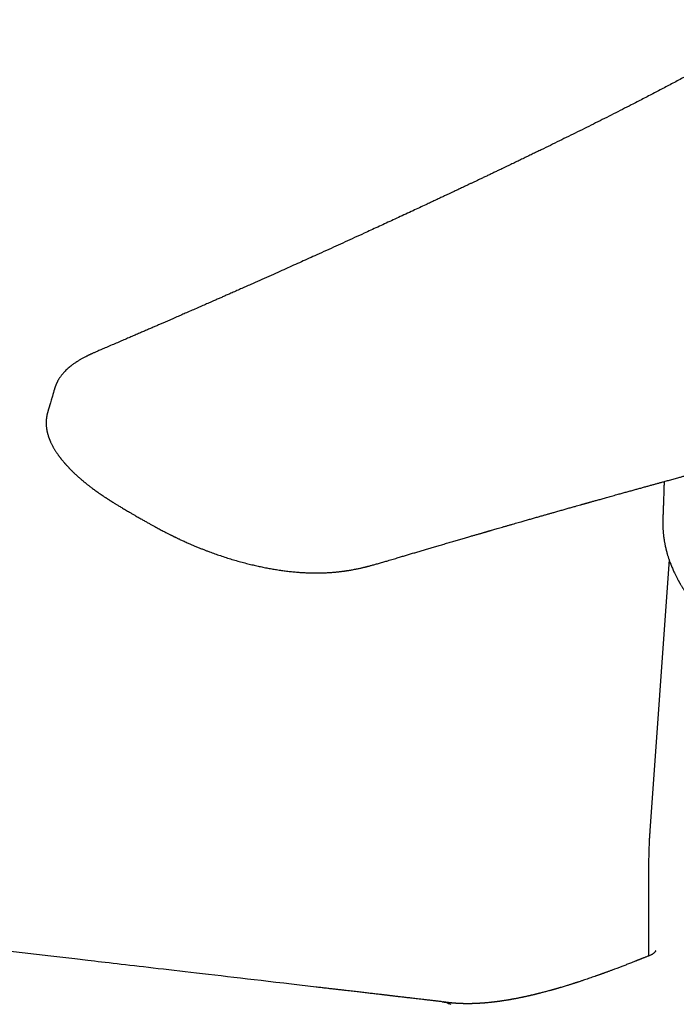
# Model space of a CAD drawing. Header units: millimetres. Extents: x 8 to 793, y 12 to 538.
# Tile 11 of 25: x 670 to 718, y 196 to 268. Entities that reach past the tile are written whole.
import ezdxf

# ---------------------------------------------------------------- set-up
doc = ezdxf.new("R2010")
doc.units = ezdxf.units.MM

msp = doc.modelspace()

# ---------------------------------------------------------------- linework, layer by layer
at = {"color": 7, "linetype": 'Continuous', "lineweight": 30}
for p, q in [((672.371, 240.826), (672.38, 240.849)), ((678.437, 231.517), (678.438, 231.516)), ((716.996, 228.443), (715.602, 208.726)), ((715.514, 206.223), (715.514, 199.649))]:
    msp.add_line(p, q, dxfattribs=at)
at = {"color": 7, "linetype": 'Continuous', "lineweight": 30, "flags": 128}
msp.add_lwpolyline([(691.357, 197.387), (690.755, 197.457), (690.163, 197.526), (689.58, 197.594), (689.006, 197.661), (688.441, 197.727), (687.885, 197.791), (687.37, 197.851), (686.863, 197.91), (686.364, 197.968), (685.874, 198.025), (685.392, 198.082), (684.918, 198.137), (684.452, 198.191), (683.994, 198.244), (683.545, 198.297), (683.104, 198.348), (682.679, 198.397), (682.261, 198.446), (681.852, 198.494), (681.451, 198.54), (681.05, 198.587), (680.658, 198.633), (680.274, 198.677), (679.898, 198.721), (679.531, 198.764), (679.178, 198.805), (678.833, 198.845), (678.496, 198.884), (678.167, 198.923), (677.839, 198.961), (677.52, 198.998), (677.209, 199.034), (676.906, 199.069), (676.612, 199.104), (676.325, 199.137), (676.047, 199.169), (675.778, 199.2), (675.518, 199.231), (675.265, 199.26), (675.02, 199.289), (674.778, 199.317), (673.821, 199.428), (672.961, 199.528), (672.096, 199.629), (671.059, 199.75), (670.015, 199.871), (668.964, 199.993)], dxfattribs=at)
at = {"color": 7, "linetype": 'Continuous', "lineweight": 30}
for points, knots in [([(725.606, 267.666), (725.596, 267.66), (725.535, 267.63), (725.426, 267.574), (725.285, 267.501), (725.153, 267.432), (725.033, 267.369), (724.925, 267.312), (724.827, 267.259), (724.738, 267.211), (724.658, 267.167), (724.585, 267.127), (724.521, 267.092), (724.465, 267.061), (724.416, 267.034), (724.374, 267.01), (724.324, 266.981), (724.269, 266.95), (724.206, 266.915), (724.142, 266.879), (724.073, 266.839), (723.997, 266.796), (723.914, 266.748), (723.825, 266.697), (723.732, 266.644), (723.623, 266.581), (723.495, 266.507), (723.349, 266.422), (723.196, 266.334), (723.036, 266.241), (722.871, 266.146), (722.7, 266.047), (722.523, 265.945), (722.341, 265.84), (722.076, 265.688), (721.73, 265.491), (721.306, 265.25), (720.888, 265.014), (720.474, 264.783), (720.064, 264.555), (719.66, 264.332), (719.115, 264.034), (718.428, 263.662), (717.596, 263.217), (716.765, 262.777), (715.932, 262.341), (715.096, 261.907), (714.108, 261.399), (712.964, 260.817), (711.664, 260.162), (710.355, 259.51), (709.038, 258.861), (708.047, 258.376), (707.385, 258.054), (707.054, 257.894), (706.718, 257.731), (706.375, 257.565), (706.027, 257.397), (705.674, 257.228), (705.316, 257.056), (704.951, 256.881), (704.622, 256.723), (704.329, 256.583), (704.074, 256.461), (703.818, 256.34), (703.566, 256.22), (703.323, 256.104), (703.095, 255.996), (702.881, 255.895), (702.682, 255.8), (702.493, 255.71), (702.313, 255.625), (702.147, 255.547), (701.994, 255.475), (701.854, 255.409), (701.72, 255.345), (701.589, 255.284), (701.462, 255.224), (701.337, 255.165), (701.222, 255.111), (701.117, 255.061), (701.017, 255.014), (700.911, 254.965), (700.8, 254.912), (700.681, 254.857), (700.557, 254.798), (700.426, 254.737), (700.288, 254.672), (700.145, 254.605), (699.994, 254.534), (699.838, 254.461), (699.675, 254.385), (699.506, 254.306), (699.235, 254.179), (698.866, 254.007), (698.377, 253.78), (697.872, 253.545), (697.35, 253.303), (696.837, 253.065), (696.332, 252.832), (695.833, 252.602), (695.338, 252.374), (694.78, 252.117), (694.158, 251.833), (693.474, 251.52), (692.79, 251.208), (692.102, 250.895), (691.455, 250.602), (690.851, 250.329), (690.289, 250.075), (689.722, 249.82), (689.153, 249.564), (688.552, 249.295), (687.924, 249.014), (687.268, 248.721), (686.708, 248.472), (686.245, 248.267), (685.879, 248.104), (685.522, 247.946), (685.196, 247.802), (684.9, 247.671), (684.634, 247.553), (684.371, 247.438), (684.11, 247.323), (683.818, 247.194), (683.492, 247.051), (683.13, 246.892), (682.751, 246.726), (682.353, 246.552), (682.024, 246.407), (681.773, 246.298), (681.603, 246.224), (681.427, 246.147), (681.241, 246.066), (681.044, 245.98), (680.836, 245.89), (680.619, 245.795), (680.391, 245.696), (680.154, 245.594), (679.907, 245.486), (679.65, 245.375), (679.384, 245.26), (679.107, 245.14), (678.821, 245.017), (678.525, 244.889), (678.219, 244.757), (677.903, 244.621), (677.566, 244.476), (677.207, 244.322), (676.825, 244.158), (676.431, 243.99), (676.131, 243.861), (675.963, 243.789), (675.929, 243.775)], [0, 0, 0, 0, 0.000638, 0.00371, 0.006605, 0.009318, 0.011846, 0.014059, 0.016105, 0.017982, 0.019692, 0.021233, 0.022606, 0.023813, 0.024852, 0.025762, 0.02661, 0.028108, 0.029383, 0.030754, 0.032284, 0.033975, 0.035827, 0.037823, 0.039902, 0.042057, 0.045205, 0.048503, 0.051954, 0.055556, 0.05931, 0.063146, 0.06713, 0.071261, 0.075454, 0.085068, 0.09453, 0.103842, 0.113006, 0.122026, 0.130901, 0.13964, 0.157692, 0.17559, 0.193334, 0.210954, 0.228564, 0.246175, 0.273069, 0.29996, 0.32685, 0.353741, 0.380634, 0.38726, 0.393916, 0.4007, 0.40762, 0.414677, 0.421741, 0.428936, 0.436262, 0.44372, 0.448765, 0.453868, 0.45903, 0.464108, 0.468965, 0.473602, 0.477771, 0.481744, 0.485521, 0.489102, 0.492487, 0.495439, 0.498223, 0.500863, 0.503447, 0.505983, 0.50847, 0.51091, 0.512797, 0.514764, 0.516857, 0.519076, 0.521422, 0.523894, 0.526491, 0.529215, 0.532065, 0.535041, 0.538144, 0.541372, 0.544727, 0.548146, 0.557456, 0.566629, 0.577093, 0.587372, 0.597465, 0.607374, 0.617138, 0.626851, 0.636519, 0.649977, 0.663346, 0.67663, 0.690011, 0.703577, 0.714366, 0.725269, 0.736287, 0.747355, 0.758304, 0.771143, 0.783801, 0.796277, 0.803493, 0.810533, 0.817399, 0.82409, 0.829317, 0.834433, 0.839436, 0.844398, 0.849451, 0.856212, 0.863136, 0.870223, 0.877981, 0.885925, 0.889097, 0.892304, 0.89565, 0.899173, 0.902949, 0.90691, 0.911055, 0.915383, 0.919896, 0.924592, 0.929473, 0.934537, 0.939786, 0.945218, 0.950834, 0.956635, 0.962619, 0.968787, 0.975785, 0.983005, 0.990447, 0.998112, 1, 1, 1, 1]), ([(675.931, 243.774), (675.881, 243.753), (675.784, 243.711), (675.643, 243.651), (675.514, 243.595), (675.397, 243.544), (675.291, 243.497), (675.197, 243.455), (675.115, 243.417), (675.045, 243.385), (674.986, 243.358), (674.94, 243.336), (674.905, 243.319), (674.877, 243.306), (674.851, 243.293), (674.823, 243.28), (674.795, 243.266), (674.763, 243.25), (674.725, 243.231), (674.679, 243.208), (674.626, 243.182), (674.555, 243.145), (674.469, 243.099), (674.372, 243.047), (674.282, 242.997), (674.194, 242.946), (674.106, 242.894), (674.012, 242.836), (673.918, 242.775), (673.826, 242.713), (673.735, 242.649), (673.641, 242.58), (673.534, 242.498), (673.419, 242.405), (673.302, 242.302), (673.183, 242.19), (673.075, 242.08), (672.976, 241.969), (672.9, 241.878), (672.834, 241.793), (672.779, 241.718), (672.727, 241.642), (672.678, 241.566), (672.631, 241.486), (672.595, 241.423), (672.57, 241.375), (672.557, 241.35), (672.545, 241.326), (672.532, 241.3), (672.518, 241.271), (672.501, 241.236), (672.485, 241.199), (672.47, 241.164), (672.457, 241.134), (672.446, 241.108), (672.437, 241.084), (672.429, 241.063), (672.421, 241.042), (672.412, 241.017), (672.4, 240.984), (672.385, 240.942), (672.369, 240.892), (672.358, 240.855), (672.352, 240.835)], [0, 0, 0, 0, 0.033694, 0.065023, 0.093933, 0.120379, 0.144315, 0.165703, 0.184505, 0.200689, 0.214224, 0.225087, 0.232404, 0.238337, 0.244418, 0.250703, 0.257193, 0.2639, 0.272872, 0.283427, 0.295581, 0.309182, 0.333184, 0.356021, 0.377609, 0.397546, 0.419263, 0.440819, 0.466403, 0.489472, 0.510933, 0.535773, 0.563675, 0.596301, 0.630207, 0.662503, 0.700444, 0.727159, 0.757046, 0.77465, 0.793844, 0.81441, 0.831621, 0.849517, 0.871309, 0.877645, 0.883439, 0.889034, 0.894544, 0.901231, 0.909441, 0.918641, 0.926773, 0.933632, 0.939351, 0.944595, 0.949459, 0.953014, 0.958451, 0.965869, 0.975267, 0.986645, 1, 1, 1, 1]), ([(672.35, 240.833), (672.3, 240.66), (672.234, 240.436), (672.161, 240.186), (672.132, 240.086), (672.101, 239.978), (672.016, 239.686), (671.937, 239.416), (671.875, 239.206)], [0, 0, 0, 0, 0.318412, 0.413586, 0.461693, 0.501994, 0.612516, 1, 1, 1, 1]), ([(678.438, 231.515), (678.439, 231.515), (678.522, 231.467), (678.684, 231.375), (678.919, 231.242), (679.142, 231.117), (679.353, 231), (679.547, 230.892), (679.725, 230.795), (679.887, 230.708), (680.039, 230.627), (680.18, 230.552), (680.312, 230.483), (680.432, 230.421), (680.54, 230.365), (680.637, 230.316), (680.724, 230.272), (680.8, 230.234), (680.866, 230.201), (680.921, 230.174), (680.964, 230.153), (680.996, 230.137), (681.019, 230.126), (681.038, 230.116), (681.06, 230.106), (681.088, 230.092), (681.123, 230.075), (681.172, 230.052), (681.236, 230.021), (681.317, 229.982), (681.412, 229.937), (681.521, 229.886), (681.643, 229.829), (681.778, 229.767), (681.92, 229.703), (682.09, 229.627), (682.284, 229.543), (682.509, 229.447), (682.738, 229.351), (682.969, 229.258), (683.19, 229.17), (683.401, 229.089), (683.603, 229.013), (683.8, 228.941), (684.066, 228.845), (684.407, 228.727), (684.823, 228.59), (685.242, 228.46), (685.661, 228.338), (686.082, 228.222), (686.484, 228.119), (686.866, 228.028), (687.228, 227.947), (687.589, 227.872), (687.951, 227.802), (688.312, 227.739), (688.673, 227.682), (689.033, 227.632), (689.391, 227.588), (689.747, 227.551), (690.1, 227.52), (690.449, 227.497), (690.795, 227.482), (691.135, 227.473), (691.468, 227.471), (691.794, 227.476), (692.112, 227.488), (692.426, 227.506), (692.668, 227.526), (692.841, 227.542), (692.948, 227.553), (693.054, 227.565), (693.157, 227.577), (693.254, 227.589), (693.34, 227.6), (693.412, 227.61), (693.472, 227.619), (693.514, 227.625), (693.541, 227.629), (693.56, 227.632), (693.583, 227.636), (693.616, 227.641), (693.66, 227.648), (693.714, 227.656), (693.778, 227.667), (693.847, 227.679), (693.95, 227.697), (694.08, 227.72), (694.232, 227.75), (694.369, 227.778), (694.492, 227.804), (694.601, 227.828), (694.698, 227.851), (694.783, 227.87), (694.852, 227.887), (694.905, 227.899), (694.945, 227.909), (694.978, 227.917), (695.013, 227.926), (695.054, 227.936), (695.102, 227.948), (695.153, 227.961), (695.224, 227.979), (695.316, 228.003), (695.433, 228.034), (695.556, 228.068), (695.688, 228.105), (695.827, 228.144), (695.972, 228.186), (696.121, 228.229), (696.269, 228.273), (696.415, 228.316), (696.643, 228.384), (696.948, 228.476), (697.305, 228.582), (697.63, 228.679), (697.927, 228.767), (698.225, 228.855), (698.528, 228.945), (698.837, 229.036), (699.152, 229.129), (699.473, 229.224), (699.802, 229.321), (700.14, 229.42), (700.488, 229.522), (700.841, 229.626), (701.193, 229.729), (701.538, 229.83), (701.877, 229.929), (702.21, 230.026), (702.469, 230.101), (702.656, 230.156), (702.774, 230.19), (702.89, 230.224), (703.005, 230.257), (703.119, 230.29), (703.225, 230.321), (703.32, 230.348), (703.402, 230.372), (703.474, 230.393), (703.534, 230.411), (703.583, 230.425), (703.619, 230.435), (703.645, 230.443), (703.667, 230.449), (703.691, 230.456), (703.723, 230.465), (703.764, 230.477), (703.81, 230.491), (703.861, 230.505), (703.919, 230.522), (703.98, 230.54), (704.044, 230.558), (704.139, 230.586), (704.27, 230.624), (704.438, 230.672), (704.617, 230.724), (704.807, 230.779), (705.008, 230.837), (705.215, 230.896), (705.426, 230.957), (705.634, 231.017), (705.841, 231.076), (706.044, 231.134), (706.282, 231.203), (706.555, 231.281), (706.858, 231.368), (707.152, 231.452), (707.436, 231.533), (707.708, 231.61), (707.968, 231.684), (708.218, 231.755), (708.457, 231.823), (708.719, 231.898), (709.003, 231.978), (709.309, 232.065), (709.605, 232.149), (709.891, 232.23), (710.148, 232.302), (710.377, 232.367), (710.54, 232.413), (710.659, 232.446), (710.734, 232.467), (710.802, 232.486), (710.862, 232.503), (710.913, 232.518), (710.956, 232.53), (710.99, 232.539), (711.021, 232.548), (711.055, 232.558), (711.097, 232.569), (711.155, 232.586), (711.228, 232.606), (711.319, 232.632), (711.419, 232.66), (711.529, 232.691), (711.649, 232.724), (711.777, 232.76), (711.915, 232.799), (712.062, 232.84), (712.218, 232.884), (712.382, 232.93), (712.555, 232.978), (712.736, 233.029), (712.925, 233.082), (713.117, 233.135), (713.344, 233.198), (713.601, 233.27), (713.887, 233.35), (714.172, 233.429), (714.455, 233.508), (714.737, 233.586), (715.009, 233.661), (715.273, 233.734), (715.528, 233.805), (715.774, 233.873), (716.013, 233.938), (716.247, 234.003), (716.483, 234.068), (716.749, 234.141), (717.046, 234.223), (717.377, 234.314), (717.641, 234.386), (717.837, 234.44), (717.961, 234.474), (718.082, 234.507), (718.198, 234.539), (718.303, 234.568), (718.396, 234.593), (718.477, 234.615), (718.547, 234.634), (718.608, 234.651), (718.658, 234.665), (718.7, 234.676), (718.736, 234.686), (718.768, 234.695), (718.802, 234.704), (718.841, 234.714), (718.893, 234.729), (718.959, 234.747), (719.042, 234.77), (719.137, 234.795), (719.242, 234.824), (719.357, 234.855), (719.485, 234.89), (719.623, 234.928), (719.773, 234.969), (719.935, 235.013), (720.154, 235.072), (720.423, 235.145), (720.737, 235.23), (721.067, 235.319), (721.411, 235.413), (721.77, 235.509), (722.117, 235.603), (722.452, 235.693), (722.777, 235.781), (723.089, 235.865), (723.384, 235.944), (723.667, 236.02), (723.945, 236.094), (724.231, 236.171), (724.526, 236.249), (724.829, 236.33), (725.114, 236.406), (725.378, 236.476), (725.622, 236.541), (725.871, 236.607), (726.124, 236.675), (726.383, 236.743), (726.646, 236.813), (726.911, 236.883), (727.164, 236.95), (727.399, 237.012), (727.613, 237.068), (727.815, 237.121), (728.005, 237.171), (728.183, 237.218), (728.35, 237.262), (728.481, 237.297), (728.581, 237.323), (728.651, 237.341), (728.718, 237.359), (728.783, 237.376), (728.843, 237.392), (728.899, 237.406), (728.946, 237.419), (728.983, 237.428), (729.011, 237.436), (729.032, 237.441), (729.053, 237.446), (729.078, 237.453), (729.111, 237.462), (729.151, 237.472), (729.202, 237.486), (729.264, 237.502), (729.338, 237.521), (729.423, 237.543), (729.517, 237.568), (729.618, 237.594), (729.774, 237.635), (729.982, 237.689), (730.257, 237.761), (730.552, 237.838), (730.869, 237.92), (731.193, 238.004), (731.524, 238.089), (731.862, 238.176), (732.206, 238.265), (732.569, 238.358), (732.945, 238.455), (733.329, 238.553), (733.703, 238.648), (734.066, 238.741), (734.418, 238.831), (734.691, 238.9), (734.888, 238.95), (735.007, 238.98), (735.119, 239.009), (735.221, 239.034), (735.312, 239.058), (735.394, 239.078), (735.46, 239.095), (735.514, 239.109), (735.556, 239.12), (735.593, 239.129), (735.631, 239.138), (735.673, 239.149), (735.724, 239.162), (735.785, 239.178), (735.856, 239.196), (735.937, 239.216), (736.028, 239.239), (736.129, 239.265), (736.239, 239.292), (736.358, 239.323), (736.556, 239.373), (736.827, 239.441), (737.153, 239.523), (737.458, 239.599), (737.743, 239.67), (738.02, 239.739), (738.318, 239.813), (738.637, 239.892), (738.975, 239.974), (739.232, 240.037), (739.411, 240.08), (739.512, 240.104), (739.604, 240.126), (739.678, 240.143), (739.734, 240.156), (739.775, 240.166), (739.813, 240.175), (739.85, 240.184), (739.896, 240.194), (739.955, 240.208), (740.028, 240.225), (740.113, 240.245), (740.19, 240.263), (740.256, 240.278), (740.311, 240.29), (740.367, 240.303), (740.426, 240.317), (740.484, 240.33), (740.535, 240.341), (740.577, 240.351), (740.608, 240.358), (740.634, 240.364), (740.659, 240.369), (740.684, 240.375), (740.713, 240.381), (740.757, 240.391), (740.816, 240.404), (740.891, 240.42), (740.987, 240.441), (741.102, 240.466), (741.225, 240.493), (741.335, 240.516), (741.436, 240.537), (741.541, 240.559), (741.653, 240.582), (741.764, 240.604), (741.856, 240.623), (741.93, 240.638), (741.987, 240.649), (742.04, 240.659), (742.09, 240.669), (742.137, 240.678), (742.184, 240.687), (742.231, 240.696), (742.285, 240.707), (742.345, 240.718), (742.404, 240.729), (742.457, 240.739), (742.5, 240.747), (742.534, 240.754), (742.566, 240.76), (742.599, 240.766), (742.642, 240.774), (742.693, 240.783), (742.753, 240.794), (742.806, 240.803), (742.852, 240.812), (742.886, 240.818), (742.919, 240.824), (742.956, 240.83), (742.995, 240.837), (743.031, 240.843), (743.06, 240.848), (743.086, 240.853), (743.113, 240.857), (743.141, 240.862), (743.167, 240.867), (743.187, 240.87), (743.205, 240.873), (743.225, 240.877), (743.252, 240.881), (743.282, 240.886), (743.31, 240.891), (743.335, 240.895), (743.357, 240.898), (743.378, 240.902), (743.402, 240.906), (743.431, 240.91), (743.461, 240.915), (743.491, 240.92), (743.515, 240.924), (743.533, 240.926), (743.541, 240.928), (743.546, 240.929), (743.545, 240.928), (743.545, 240.928)], [0, 0, 0, 0, 0.000043, 0.00413, 0.008006, 0.011671, 0.015127, 0.018373, 0.021164, 0.023778, 0.026216, 0.028477, 0.030562, 0.03247, 0.034158, 0.035679, 0.037033, 0.038219, 0.039238, 0.040089, 0.040772, 0.041234, 0.041567, 0.041811, 0.042139, 0.04257, 0.043102, 0.043738, 0.044781, 0.04602, 0.047456, 0.049087, 0.050916, 0.05294, 0.055101, 0.057222, 0.060451, 0.063553, 0.066992, 0.070261, 0.073359, 0.076286, 0.079044, 0.081696, 0.084336, 0.089899, 0.095411, 0.100872, 0.10628, 0.111636, 0.116938, 0.12144, 0.125903, 0.130327, 0.134718, 0.139078, 0.143407, 0.147702, 0.151964, 0.15619, 0.160384, 0.164546, 0.168674, 0.172767, 0.176826, 0.180783, 0.184729, 0.188665, 0.192589, 0.193968, 0.195346, 0.196722, 0.198097, 0.199408, 0.200534, 0.201497, 0.202298, 0.202937, 0.203173, 0.20338, 0.203677, 0.20412, 0.204709, 0.205431, 0.206295, 0.207277, 0.208255, 0.210491, 0.212598, 0.214574, 0.216229, 0.21778, 0.219195, 0.220405, 0.221405, 0.222197, 0.22271, 0.223135, 0.223652, 0.224271, 0.224988, 0.225761, 0.226583, 0.228213, 0.230003, 0.231954, 0.234007, 0.236211, 0.238567, 0.240988, 0.243386, 0.245762, 0.248116, 0.254476, 0.260674, 0.265592, 0.270405, 0.275235, 0.280193, 0.28528, 0.290402, 0.295649, 0.301019, 0.306514, 0.312249, 0.31807, 0.323805, 0.329437, 0.334966, 0.340392, 0.345714, 0.347636, 0.349543, 0.351437, 0.353317, 0.355183, 0.356974, 0.358486, 0.359824, 0.360988, 0.361977, 0.362792, 0.363339, 0.363764, 0.364068, 0.364399, 0.364928, 0.365655, 0.366366, 0.367199, 0.36815, 0.369153, 0.37019, 0.371261, 0.373821, 0.376557, 0.379468, 0.382554, 0.385815, 0.389251, 0.392649, 0.396064, 0.399416, 0.402704, 0.405929, 0.41102, 0.415945, 0.420705, 0.425299, 0.429728, 0.433917, 0.437946, 0.441816, 0.445527, 0.45064, 0.455588, 0.460371, 0.464987, 0.469438, 0.472812, 0.476084, 0.477342, 0.47857, 0.479674, 0.480637, 0.481473, 0.482162, 0.482704, 0.483135, 0.483671, 0.484345, 0.485157, 0.486452, 0.487907, 0.489524, 0.491301, 0.493239, 0.4953, 0.497516, 0.499887, 0.502413, 0.505038, 0.507812, 0.510734, 0.513806, 0.516927, 0.519998, 0.524722, 0.529321, 0.533797, 0.538455, 0.542971, 0.547345, 0.551576, 0.555666, 0.559613, 0.563418, 0.567122, 0.570888, 0.574733, 0.579889, 0.585181, 0.590608, 0.592575, 0.594559, 0.596549, 0.598405, 0.600089, 0.601601, 0.602869, 0.603984, 0.604946, 0.605755, 0.606413, 0.60697, 0.607444, 0.607955, 0.608579, 0.609315, 0.610448, 0.611774, 0.613292, 0.614956, 0.616802, 0.618831, 0.621043, 0.623437, 0.626014, 0.628771, 0.633887, 0.638885, 0.643763, 0.649645, 0.655345, 0.660861, 0.666195, 0.671347, 0.676316, 0.681102, 0.685391, 0.689794, 0.69433, 0.698998, 0.703799, 0.708732, 0.712518, 0.716379, 0.720314, 0.724324, 0.728408, 0.732566, 0.736799, 0.74099, 0.744556, 0.747934, 0.751123, 0.754124, 0.756936, 0.75956, 0.761995, 0.763153, 0.764264, 0.765326, 0.76634, 0.767306, 0.768199, 0.768947, 0.769547, 0.769959, 0.770252, 0.77054, 0.770943, 0.771461, 0.772093, 0.77284, 0.773856, 0.775028, 0.776356, 0.77784, 0.779474, 0.781156, 0.78518, 0.789287, 0.794152, 0.799128, 0.804215, 0.809412, 0.814721, 0.82014, 0.825589, 0.831789, 0.837815, 0.843667, 0.849345, 0.854848, 0.860178, 0.862143, 0.864046, 0.865793, 0.86738, 0.868807, 0.870073, 0.871179, 0.871935, 0.872592, 0.87315, 0.873673, 0.874329, 0.875127, 0.876066, 0.877183, 0.87845, 0.879867, 0.881435, 0.883154, 0.885023, 0.887012, 0.892417, 0.897668, 0.902226, 0.906661, 0.910974, 0.915163, 0.920587, 0.925847, 0.930944, 0.93259, 0.934191, 0.935635, 0.936907, 0.937619, 0.938263, 0.93884, 0.939378, 0.940009, 0.940984, 0.942139, 0.94347, 0.944936, 0.945753, 0.946604, 0.947489, 0.948408, 0.949357, 0.950211, 0.950819, 0.951314, 0.951694, 0.952049, 0.952455, 0.952913, 0.953423, 0.95449, 0.955702, 0.956976, 0.959025, 0.961144, 0.96281, 0.964266, 0.965932, 0.96781, 0.969594, 0.971237, 0.972193, 0.973131, 0.973969, 0.974752, 0.97557, 0.97624, 0.976992, 0.977867, 0.978864, 0.979906, 0.980729, 0.981443, 0.981976, 0.982434, 0.982975, 0.983599, 0.984573, 0.985491, 0.986565, 0.987224, 0.987763, 0.988269, 0.98891, 0.989633, 0.990235, 0.990724, 0.991121, 0.991592, 0.99212, 0.992564, 0.992894, 0.993157, 0.993516, 0.993986, 0.994573, 0.995087, 0.995525, 0.995911, 0.996262, 0.996696, 0.997292, 0.99788, 0.998482, 0.999042, 0.999566, 0.999769, 0.999975, 1, 1, 1, 1]), ([(671.872, 239.192), (671.87, 239.185), (671.865, 239.168), (671.857, 239.142), (671.849, 239.11), (671.84, 239.075), (671.829, 239.034), (671.819, 238.993), (671.811, 238.957), (671.804, 238.924), (671.798, 238.894), (671.793, 238.865), (671.788, 238.835), (671.782, 238.804), (671.777, 238.774), (671.774, 238.747), (671.771, 238.726), (671.768, 238.706), (671.765, 238.682), (671.762, 238.651), (671.758, 238.618), (671.755, 238.584), (671.753, 238.552), (671.751, 238.518), (671.749, 238.482), (671.748, 238.445), (671.747, 238.411), (671.747, 238.374), (671.747, 238.331), (671.748, 238.277), (671.75, 238.222), (671.754, 238.164), (671.76, 238.099), (671.767, 238.029), (671.777, 237.959), (671.787, 237.892), (671.798, 237.832), (671.809, 237.778), (671.819, 237.728), (671.831, 237.677), (671.846, 237.619), (671.863, 237.553), (671.884, 237.482), (671.906, 237.413), (671.927, 237.348), (671.948, 237.291), (671.967, 237.239), (671.984, 237.193), (672, 237.155), (672.013, 237.121), (672.026, 237.09), (672.041, 237.056), (672.057, 237.018), (672.083, 236.962), (672.116, 236.889), (672.159, 236.803), (672.202, 236.719), (672.246, 236.638), (672.291, 236.559), (672.337, 236.48), (672.386, 236.399), (672.433, 236.323), (672.48, 236.251), (672.524, 236.185), (672.568, 236.121), (672.61, 236.06), (672.646, 236.011), (672.674, 235.971), (672.696, 235.942), (672.715, 235.916), (672.732, 235.893), (672.749, 235.871), (672.77, 235.843), (672.798, 235.806), (672.833, 235.761), (672.872, 235.712), (672.914, 235.661), (672.957, 235.608), (673, 235.557), (673.04, 235.51), (673.074, 235.47), (673.105, 235.434), (673.132, 235.403), (673.154, 235.378), (673.176, 235.353), (673.201, 235.325), (673.235, 235.288), (673.274, 235.245), (673.318, 235.197), (673.363, 235.15), (673.409, 235.102), (673.454, 235.055), (673.499, 235.008), (673.541, 234.966), (673.577, 234.93), (673.605, 234.902), (673.629, 234.879), (673.648, 234.86), (673.664, 234.844), (673.684, 234.825), (673.71, 234.8), (673.744, 234.767), (673.784, 234.728), (673.839, 234.676), (673.907, 234.613), (673.985, 234.542), (674.061, 234.474), (674.136, 234.408), (674.211, 234.342), (674.287, 234.276), (674.362, 234.212), (674.432, 234.154), (674.496, 234.101), (674.553, 234.054), (674.606, 234.012), (674.655, 233.972), (674.708, 233.93), (674.77, 233.881), (674.844, 233.823), (674.928, 233.758), (675.024, 233.685), (675.129, 233.606), (675.24, 233.524), (675.417, 233.396), (675.659, 233.224), (675.892, 233.066), (676.043, 232.966), (676.11, 232.921), (676.171, 232.881), (676.226, 232.845), (676.275, 232.813), (676.316, 232.787), (676.35, 232.765), (676.378, 232.747), (676.406, 232.729), (676.436, 232.71), (676.473, 232.686), (676.519, 232.657), (676.574, 232.622), (676.635, 232.584), (676.703, 232.542), (676.779, 232.494), (676.864, 232.441), (676.959, 232.383), (677.064, 232.32), (677.178, 232.251), (677.302, 232.177), (677.436, 232.097), (677.58, 232.012), (677.733, 231.923), (677.902, 231.824), (678.088, 231.717), (678.269, 231.612), (678.387, 231.545), (678.436, 231.516)], [0, 0, 0, 0, 0.001446, 0.003629, 0.005381, 0.008542, 0.01231, 0.016004, 0.019204, 0.022114, 0.024906, 0.027809, 0.030581, 0.033715, 0.037012, 0.039721, 0.04177, 0.043369, 0.045877, 0.049197, 0.052851, 0.056174, 0.059693, 0.063138, 0.066964, 0.071113, 0.074831, 0.077884, 0.083129, 0.08911, 0.095165, 0.101346, 0.108442, 0.116504, 0.124535, 0.13209, 0.138837, 0.144894, 0.150417, 0.155636, 0.162529, 0.170149, 0.178281, 0.186906, 0.194102, 0.200809, 0.206784, 0.212087, 0.21689, 0.22032, 0.223762, 0.227748, 0.232286, 0.237237, 0.247439, 0.257823, 0.2679, 0.277415, 0.286708, 0.296109, 0.305693, 0.315674, 0.323547, 0.331777, 0.339584, 0.346957, 0.353838, 0.357868, 0.361481, 0.364677, 0.367457, 0.369969, 0.373009, 0.377809, 0.383578, 0.389742, 0.396178, 0.402886, 0.409866, 0.415503, 0.420687, 0.425225, 0.429117, 0.432363, 0.434979, 0.438557, 0.443297, 0.449178, 0.455443, 0.461715, 0.467884, 0.474059, 0.480242, 0.486223, 0.490679, 0.494445, 0.497522, 0.49991, 0.50176, 0.504052, 0.507547, 0.511901, 0.517114, 0.523185, 0.532999, 0.542684, 0.552058, 0.561123, 0.569878, 0.579285, 0.588231, 0.596397, 0.603748, 0.610284, 0.616233, 0.621789, 0.627176, 0.634286, 0.642538, 0.651934, 0.662474, 0.674153, 0.686273, 0.698281, 0.730726, 0.76232, 0.769672, 0.776502, 0.782658, 0.788142, 0.792954, 0.797092, 0.800378, 0.803067, 0.805645, 0.808595, 0.811917, 0.816693, 0.822075, 0.82806, 0.83466, 0.842069, 0.85037, 0.859564, 0.869649, 0.880626, 0.892495, 0.905254, 0.918905, 0.933445, 0.948875, 0.966876, 0.985954, 1, 1, 1, 1]), ([(716.64, 234.111), (716.636, 234.008), (716.629, 233.786), (716.619, 233.448), (716.61, 233.153), (716.603, 232.918), (716.597, 232.744), (716.591, 232.573), (716.585, 232.408), (716.579, 232.249), (716.574, 232.096), (716.568, 231.949), (716.563, 231.808), (716.558, 231.673), (716.554, 231.543), (716.551, 231.419), (716.548, 231.321), (716.547, 231.249), (716.546, 231.215), (716.546, 231.199)], [0, 0, 0, 0, 0.1121191, 0.2415792, 0.3679402, 0.4328928, 0.4969469, 0.5585081, 0.6168307, 0.6719405, 0.7238702, 0.7726612, 0.8183667, 0.8610537, 0.9008066, 0.9377304, 0.9719545, 0.9862004, 1, 1, 1, 1]), ([(716.546, 231.211), (716.546, 231.204), (716.546, 231.188), (716.546, 231.162), (716.545, 231.126), (716.545, 231.079), (716.546, 231.018), (716.547, 230.948), (716.549, 230.868), (716.552, 230.778), (716.556, 230.681), (716.562, 230.576), (716.57, 230.464), (716.581, 230.346), (716.593, 230.228), (716.608, 230.103), (716.625, 229.977), (716.644, 229.851), (716.663, 229.734), (716.683, 229.627), (716.701, 229.531), (716.719, 229.445), (716.735, 229.373), (716.748, 229.315), (716.759, 229.268), (716.769, 229.225), (716.779, 229.182), (716.789, 229.144), (716.797, 229.11), (716.806, 229.078), (716.815, 229.041), (716.827, 228.997), (716.841, 228.945), (716.86, 228.878), (716.883, 228.797), (716.911, 228.705), (716.94, 228.613), (716.969, 228.524), (716.998, 228.437), (717.028, 228.352), (717.058, 228.269), (717.098, 228.162), (717.148, 228.033), (717.208, 227.884), (717.268, 227.745), (717.326, 227.615), (717.382, 227.493), (717.436, 227.381), (717.487, 227.278), (717.534, 227.184), (717.579, 227.097), (717.622, 227.017), (717.657, 226.952), (717.684, 226.903), (717.704, 226.866), (717.722, 226.834), (717.74, 226.802), (717.759, 226.768), (717.784, 226.725), (717.815, 226.671), (717.853, 226.606), (717.898, 226.531), (717.952, 226.442), (718.015, 226.34), (718.086, 226.229), (718.158, 226.119), (718.231, 226.01), (718.305, 225.901), (718.418, 225.739), (718.573, 225.526), (718.775, 225.262), (718.986, 225), (719.208, 224.738), (719.443, 224.473), (719.627, 224.276), (719.751, 224.145), (719.81, 224.085), (719.863, 224.03), (719.912, 223.981), (719.955, 223.938), (719.995, 223.898), (720.03, 223.863), (720.06, 223.833), (720.086, 223.808), (720.116, 223.779), (720.154, 223.742), (720.203, 223.694), (720.259, 223.64), (720.323, 223.58), (720.397, 223.51), (720.484, 223.429), (720.585, 223.337), (720.696, 223.237), (720.818, 223.13), (720.95, 223.014), (721.094, 222.892), (721.269, 222.745), (721.476, 222.577), (721.716, 222.387), (721.969, 222.193), (722.226, 222.003), (722.485, 221.816), (722.747, 221.633), (723.02, 221.447), (723.305, 221.259), (723.603, 221.069), (723.914, 220.876), (724.234, 220.684), (724.453, 220.558), (724.562, 220.495)], [0, 0, 0, 0, 0.001474, 0.003433, 0.00588, 0.009848, 0.014665, 0.020334, 0.026855, 0.03423, 0.04246, 0.051004, 0.06031, 0.070373, 0.080465, 0.090041, 0.101503, 0.112121, 0.121893, 0.130819, 0.138899, 0.146133, 0.152522, 0.156941, 0.16084, 0.164349, 0.167906, 0.171547, 0.173978, 0.176517, 0.179601, 0.1833, 0.187613, 0.192538, 0.200088, 0.207983, 0.215687, 0.22321, 0.230552, 0.237714, 0.244695, 0.251495, 0.264915, 0.277569, 0.289457, 0.300582, 0.311039, 0.320858, 0.329532, 0.337639, 0.345178, 0.35215, 0.358554, 0.362039, 0.365197, 0.368028, 0.370574, 0.37349, 0.377003, 0.381909, 0.387644, 0.394207, 0.401598, 0.411357, 0.42125, 0.431086, 0.440864, 0.450586, 0.46025, 0.484588, 0.50855, 0.532533, 0.556949, 0.581794, 0.607062, 0.61331, 0.619124, 0.624401, 0.62914, 0.633342, 0.637006, 0.640634, 0.643515, 0.645712, 0.648025, 0.65196, 0.656618, 0.661906, 0.667811, 0.674333, 0.682649, 0.69179, 0.701758, 0.712552, 0.724174, 0.736623, 0.749894, 0.768949, 0.78868, 0.809088, 0.830177, 0.849583, 0.869535, 0.890035, 0.911085, 0.932689, 0.954848, 0.977567, 1, 1, 1, 1]), ([(715.602, 208.726), (715.596, 208.627), (715.58, 208.402), (715.56, 208.049), (715.543, 207.67), (715.529, 207.29), (715.52, 206.91), (715.514, 206.554), (715.514, 206.325), (715.514, 206.223)], [0, 0, 0, 0, 0.118966, 0.270683, 0.422386, 0.574071, 0.725737, 0.877382, 1, 1, 1, 1]), ([(715.671, 199.713), (715.666, 199.711), (715.624, 199.694), (715.549, 199.663), (715.45, 199.623), (715.359, 199.586), (715.273, 199.552), (715.193, 199.52), (715.121, 199.49), (715.059, 199.465), (715.007, 199.445), (714.97, 199.43), (714.945, 199.42), (714.929, 199.414), (714.917, 199.409), (714.907, 199.405), (714.897, 199.401), (714.884, 199.396), (714.862, 199.387), (714.83, 199.374), (714.788, 199.358), (714.742, 199.339), (714.692, 199.319), (714.638, 199.298), (714.568, 199.27), (714.481, 199.236), (714.374, 199.194), (714.256, 199.147), (714.126, 199.097), (713.988, 199.043), (713.847, 198.989), (713.707, 198.934), (713.377, 198.808), (713.063, 198.689), (712.766, 198.579), (712.673, 198.545), (712.581, 198.511), (712.495, 198.479), (712.416, 198.451), (712.346, 198.425), (712.283, 198.402), (712.23, 198.383), (712.186, 198.367), (712.156, 198.356), (712.136, 198.349), (712.121, 198.344), (712.103, 198.337), (712.077, 198.328), (712.037, 198.313), (711.983, 198.294), (711.916, 198.27), (711.844, 198.245), (711.769, 198.218), (711.689, 198.19), (711.572, 198.148), (711.418, 198.095), (711.23, 198.03), (711.046, 197.967), (710.866, 197.906), (710.711, 197.854), (710.583, 197.812), (710.483, 197.779), (710.403, 197.753), (710.342, 197.733), (710.297, 197.718), (710.258, 197.706), (710.225, 197.695), (710.198, 197.686), (710.17, 197.678), (710.139, 197.668), (710.102, 197.656), (710.059, 197.642), (710.006, 197.625), (709.942, 197.605), (709.867, 197.581), (709.783, 197.555), (709.692, 197.526), (709.583, 197.493), (709.456, 197.454), (709.309, 197.409), (709.188, 197.373), (709.097, 197.346), (709.037, 197.329), (708.976, 197.311), (708.914, 197.293), (708.852, 197.274), (708.796, 197.258), (708.75, 197.245), (708.716, 197.235), (708.688, 197.227), (708.666, 197.221), (708.65, 197.217), (708.629, 197.211), (708.599, 197.202), (708.556, 197.19), (708.501, 197.175), (708.438, 197.157), (708.37, 197.138), (708.277, 197.113), (708.163, 197.082), (708.03, 197.046), (707.902, 197.012), (707.777, 196.98), (707.679, 196.955), (707.609, 196.937), (707.569, 196.927), (707.534, 196.918), (707.505, 196.911), (707.483, 196.905), (707.461, 196.9), (707.435, 196.893), (707.399, 196.885), (707.355, 196.874), (707.296, 196.859), (707.227, 196.843), (707.153, 196.825), (707.082, 196.808), (707.017, 196.793), (706.957, 196.779), (706.903, 196.766), (706.851, 196.754), (706.799, 196.743), (706.744, 196.73), (706.684, 196.717), (706.62, 196.703), (706.563, 196.69), (706.516, 196.68), (706.483, 196.673), (706.459, 196.668), (706.44, 196.664), (706.42, 196.659), (706.389, 196.653), (706.345, 196.643), (706.286, 196.631), (706.218, 196.617), (706.143, 196.602), (706.055, 196.584), (705.954, 196.564), (705.839, 196.542), (705.745, 196.524), (705.676, 196.511), (705.636, 196.504), (705.604, 196.498), (705.58, 196.494), (705.558, 196.49), (705.535, 196.486), (705.505, 196.481), (705.467, 196.474), (705.422, 196.466), (705.374, 196.458), (705.325, 196.449), (705.262, 196.439), (705.186, 196.426), (705.098, 196.412), (705.015, 196.399), (704.936, 196.387), (704.863, 196.376), (704.797, 196.366), (704.741, 196.358), (704.694, 196.352), (704.654, 196.346), (704.61, 196.34), (704.562, 196.334), (704.514, 196.327), (704.467, 196.321), (704.424, 196.316), (704.377, 196.31), (704.331, 196.304), (704.291, 196.299), (704.26, 196.295), (704.234, 196.292), (704.209, 196.29), (704.181, 196.286), (704.146, 196.282), (704.106, 196.278), (704.062, 196.273), (703.992, 196.266), (703.901, 196.256), (703.813, 196.248), (703.754, 196.242), (703.723, 196.24), (703.696, 196.237), (703.672, 196.235), (703.651, 196.233), (703.63, 196.232), (703.603, 196.229), (703.569, 196.227), (703.53, 196.224), (703.488, 196.22), (703.44, 196.217), (703.388, 196.213), (703.333, 196.209), (703.284, 196.206), (703.241, 196.204), (703.203, 196.201), (703.171, 196.199), (703.141, 196.198), (703.112, 196.196), (703.077, 196.195), (703.037, 196.193), (702.994, 196.191), (702.943, 196.188), (702.886, 196.186), (702.825, 196.184), (702.771, 196.182), (702.725, 196.181), (702.684, 196.18), (702.642, 196.179), (702.595, 196.178), (702.534, 196.177), (702.461, 196.176), (702.381, 196.176), (702.321, 196.176), (702.278, 196.176), (702.247, 196.177), (702.212, 196.177), (702.174, 196.177), (702.136, 196.178), (702.094, 196.179), (702.052, 196.18), (702.01, 196.181), (701.973, 196.182), (701.943, 196.183), (701.919, 196.183), (701.897, 196.184), (701.87, 196.185), (701.832, 196.187), (701.785, 196.189), (701.732, 196.191), (701.681, 196.194), (701.633, 196.197), (701.592, 196.199), (701.559, 196.201), (701.534, 196.203), (701.512, 196.204), (701.49, 196.206), (701.461, 196.208), (701.424, 196.211), (701.38, 196.214), (701.333, 196.218), (701.289, 196.222), (701.252, 196.225), (701.224, 196.228), (701.198, 196.23), (701.168, 196.233), (701.131, 196.237), (701.087, 196.242), (701.041, 196.247), (700.994, 196.252), (700.948, 196.258), (700.906, 196.263), (700.873, 196.267), (700.848, 196.271), (700.827, 196.273), (700.806, 196.276), (700.783, 196.279), (700.756, 196.283), (700.724, 196.288), (700.685, 196.293), (700.639, 196.3), (700.606, 196.306), (700.588, 196.308)], [0, 0, 0, 0, 0.0010311, 0.0075653, 0.0135903, 0.0191062, 0.0241129, 0.0291846, 0.0335991, 0.0373566, 0.0404572, 0.0429009, 0.0440947, 0.045032, 0.0458182, 0.0462802, 0.0468497, 0.0476345, 0.0486346, 0.0508471, 0.0534543, 0.0562832, 0.0593336, 0.0626056, 0.066099, 0.0720359, 0.0785193, 0.0855487, 0.0936859, 0.1022239, 0.1107834, 0.1193581, 0.1279477, 0.1711163, 0.176796, 0.1824817, 0.1881718, 0.1935431, 0.198353, 0.2026019, 0.2065242, 0.209806, 0.2124477, 0.2144495, 0.2153804, 0.2161076, 0.2171803, 0.2187512, 0.2208202, 0.2246435, 0.2287727, 0.2331547, 0.2377891, 0.2426758, 0.2478146, 0.2595113, 0.271138, 0.2825025, 0.2936051, 0.3044444, 0.3112297, 0.3174192, 0.3230136, 0.3260319, 0.3288439, 0.3313443, 0.3332986, 0.3349129, 0.3364683, 0.3384001, 0.340708, 0.343392, 0.3464517, 0.3506189, 0.3553263, 0.3605733, 0.3662891, 0.3723816, 0.3809277, 0.3901165, 0.3999463, 0.403604, 0.4073427, 0.4111625, 0.4150632, 0.4190448, 0.4229167, 0.4255112, 0.4276901, 0.4294537, 0.4308021, 0.4317359, 0.432591, 0.4346555, 0.4374088, 0.4408503, 0.4449794, 0.4494201, 0.4537517, 0.4626657, 0.4710786, 0.4790469, 0.4869934, 0.4950058, 0.4977839, 0.500428, 0.5026685, 0.504499, 0.5059197, 0.5070047, 0.508675, 0.5109513, 0.5138332, 0.5173202, 0.5222238, 0.5271243, 0.5316776, 0.5358843, 0.5397447, 0.5432593, 0.5464453, 0.5497361, 0.5533217, 0.557202, 0.5613766, 0.5656732, 0.5684409, 0.5705603, 0.5720318, 0.5730752, 0.5743859, 0.5760154, 0.5791187, 0.5829641, 0.5875448, 0.5925358, 0.5977517, 0.6049214, 0.6124752, 0.6204079, 0.6235606, 0.6261954, 0.6283129, 0.6299134, 0.6311162, 0.6326202, 0.6345394, 0.6371296, 0.6402213, 0.6435688, 0.646828, 0.6499968, 0.6562575, 0.6621378, 0.6677364, 0.6730922, 0.6781032, 0.6825288, 0.6867135, 0.6894013, 0.6921738, 0.69504, 0.6983037, 0.7021125, 0.7049015, 0.7079239, 0.7111794, 0.7145432, 0.7173421, 0.7194757, 0.7210653, 0.7226654, 0.7246773, 0.7271008, 0.7299356, 0.7330923, 0.7362227, 0.7445154, 0.7523454, 0.7547824, 0.7569687, 0.7589019, 0.760582, 0.7620092, 0.7633704, 0.7652121, 0.7676518, 0.7706545, 0.7736716, 0.7765142, 0.7809903, 0.7849518, 0.7884075, 0.7914998, 0.7942804, 0.7967497, 0.7985228, 0.8006281, 0.8031802, 0.806179, 0.809438, 0.8126544, 0.8173909, 0.8220025, 0.8260903, 0.8294971, 0.8321318, 0.8352571, 0.838873, 0.8427096, 0.8490718, 0.8552211, 0.8608387, 0.8628761, 0.8651273, 0.8678201, 0.8709156, 0.8739288, 0.8767143, 0.8804655, 0.883705, 0.8865259, 0.8889963, 0.8906915, 0.8922039, 0.8941901, 0.8969041, 0.9011863, 0.9053778, 0.9094066, 0.9132727, 0.9168276, 0.9192123, 0.9212336, 0.9228916, 0.9245404, 0.9266203, 0.9298123, 0.9334117, 0.9373306, 0.9414573, 0.9442082, 0.9463817, 0.9483021, 0.9505314, 0.9538979, 0.9575635, 0.9613994, 0.9654055, 0.9694097, 0.972956, 0.97602, 0.9777209, 0.9794653, 0.9812666, 0.9831247, 0.9853078, 0.9880662, 0.991434, 0.9954118, 1, 1, 1, 1]), ([(716.031, 200.03), (716.031, 200.03), (716.032, 200.03), (716.031, 200.029), (716.03, 200.026), (716.027, 200.02), (716.023, 200.012), (716.018, 200.003), (716.013, 199.994), (716.007, 199.985), (716, 199.974), (715.99, 199.959), (715.979, 199.944), (715.968, 199.929), (715.954, 199.913), (715.935, 199.892), (715.913, 199.869), (715.886, 199.845), (715.854, 199.818), (715.8, 199.779), (715.739, 199.743), (715.694, 199.724), (715.671, 199.714)], [0, 0, 0, 0, 0.000472, 0.049382, 0.09706, 0.147373, 0.198365, 0.245733, 0.28473, 0.314261, 0.349846, 0.394433, 0.44165, 0.478314, 0.512674, 0.556489, 0.606113, 0.652459, 0.730537, 0.816296, 0.909145, 1, 1, 1, 1]), ([(700.508, 196.319), (700.415, 196.33), (700.23, 196.352), (699.959, 196.384), (699.696, 196.415), (699.443, 196.445), (699.198, 196.473), (698.963, 196.501), (698.743, 196.526), (698.537, 196.55), (698.346, 196.573), (698.162, 196.594), (697.986, 196.615), (697.817, 196.635), (697.656, 196.653), (697.503, 196.671), (697.357, 196.688), (697.219, 196.704), (697.089, 196.719), (696.966, 196.734), (696.853, 196.747), (696.749, 196.759), (696.654, 196.77), (696.56, 196.781), (696.464, 196.792), (696.355, 196.805), (696.233, 196.819), (696.097, 196.835), (695.952, 196.852), (695.797, 196.87), (695.633, 196.889), (695.461, 196.909), (695.284, 196.93), (695.105, 196.95), (694.923, 196.972), (694.733, 196.994), (694.535, 197.017), (694.33, 197.041), (694.117, 197.065), (693.897, 197.091), (693.668, 197.118), (693.433, 197.145), (693.189, 197.173), (692.938, 197.203), (692.663, 197.235), (692.363, 197.269), (692.038, 197.307), (691.701, 197.347), (691.474, 197.373), (691.358, 197.387)], [0, 0, 0, 0, 0.0306252, 0.0602577, 0.0888977, 0.1165454, 0.1432008, 0.1688642, 0.1935357, 0.2152799, 0.2361908, 0.2562685, 0.275513, 0.2939244, 0.3115028, 0.3282483, 0.3441608, 0.3592405, 0.3734873, 0.3869014, 0.3994828, 0.4105825, 0.420942, 0.4308114, 0.4412939, 0.4525198, 0.466436, 0.4813473, 0.4972538, 0.5141554, 0.5320521, 0.5509439, 0.5708308, 0.5899347, 0.6098747, 0.630651, 0.6522635, 0.6747124, 0.6979976, 0.7221193, 0.7470775, 0.7728723, 0.7995039, 0.8269723, 0.8552779, 0.8897129, 0.9253113, 0.9620735, 1, 1, 1, 1]), ([(700.508, 196.318), (700.557, 196.312), (700.663, 196.298), (700.822, 196.258), (700.984, 196.204), (701.088, 196.157), (701.139, 196.133)], [0, 0, 0, 0, 0.223399, 0.48815, 0.747159, 1, 1, 1, 1])]:
    msp.add_open_spline(points, degree=3, knots=knots, dxfattribs=at)

doc.saveas('drawing.dxf')
